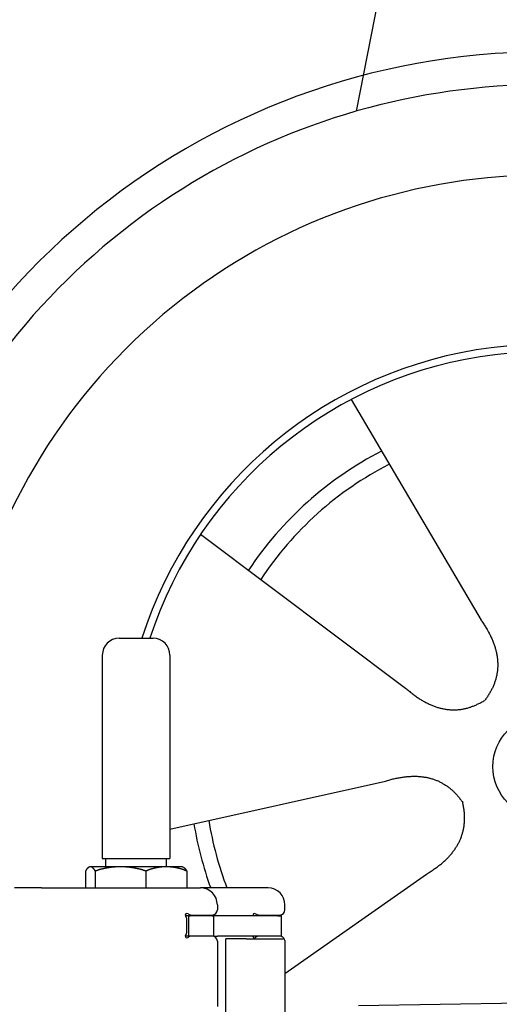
# Model space of a CAD drawing. Extents: x 1073 to 6773, y 6241 to 11366.
# Tile 52 of 58: x 4451 to 4734, y 10034 to 10615. Entities that reach past the tile are written whole.
import ezdxf

# ---------------------------------------------------------------- set-up
doc = ezdxf.new("R2010")
doc.units = 0
doc.layers.get('0').update_dxf_attribs({"linetype": 'CONTINUOUS'})
doc.layers.add('CAR', color=10, linetype='CONTINUOUS')

msp = doc.modelspace()

# ---------------------------------------------------------------- linework, layer by layer
for p, q in [((4509.57, 10249.98), (4529.57, 10249.98)), ((4499.57, 10239.98), (4499.57, 10119.98)), ((4539.57, 10239.98), (4539.57, 10119.98)), ((4499.57, 10119.98), (4539.57, 10119.98)), ((4501.57, 10114.98), (4501.57, 10119.98)), ((4537.57, 10114.98), (4537.57, 10119.98)), ((4489.65, 10112.52), (4489.65, 10102.48)), ((4492.07, 10114.98), (4491.61, 10114.71)), ((4492.52, 10114.98), (4492.07, 10114.98)), ((4510.35, 10114.98), (4492.52, 10114.98)), ((4495.39, 10112.52), (4495.39, 10102.48)), ((4537.39, 10114.98), (4510.35, 10114.98)), ((4525.31, 10112.52), (4525.31, 10102.48)), ((4547.07, 10114.98), (4537.39, 10114.98)), ((4547.07, 10114.98), (4547.53, 10114.71)), ((4549.48, 10112.52), (4549.48, 10102.48)), ((4463.57, 10102.48), (4447.57, 10102.48)), ((4463.57, 10102.48), (4557.57, 10102.48)), ((4597.57, 10102.48), (4557.57, 10102.48)), ((4567.57, 10092.48), (4567.57, 10089.48)), ((4607.57, 10089.48), (4607.57, 10092.48)), ((4550.57, 10085.98), (4548.7, 10085.98)), ((4549.57, 10076.62), (4549.57, 10083.83)), ((4550.57, 10085.98), (4551.57, 10085.98)), ((4550.57, 10085.98), (4550.57, 10073.98)), ((4564.57, 10085.98), (4551.57, 10085.98)), ((4552.21, 10086.48), (4564.57, 10086.48)), ((4564.57, 10085.98), (4565.57, 10085.98)), ((4567.74, 10085.98), (4565.57, 10085.98)), ((4565.57, 10073.98), (4565.57, 10085.98)), ((4603.4, 10085.98), (4567.74, 10085.98)), ((4592.21, 10086.48), (4604.57, 10086.48)), ((4603.4, 10085.98), (4605.57, 10085.98)), ((4605.57, 10073.98), (4605.57, 10085.98)), ((4548.68, 10073.98), (4548.57, 10073.98)), ((4550.57, 10073.98), (4548.68, 10073.98)), ((4551.57, 10073.98), (4550.57, 10073.98)), ((4552.21, 10073.98), (4551.57, 10073.98)), ((4564.57, 10073.98), (4552.21, 10073.98)), ((4565.57, 10073.98), (4564.57, 10073.98)), ((4565.57, 10073.98), (4567.74, 10073.98)), ((4567.57, 10070.98), (4567.57, 10032.48)), ((4603.4, 10073.98), (4567.74, 10073.98)), ((4572.57, 9993.9), (4572.57, 10072.48)), ((4584.57, 10072.48), (4572.57, 10072.48)), ((4584.57, 10072.48), (4606.57, 10072.48)), ((4605.57, 10073.98), (4603.4, 10073.98)), ((4607.57, 10071.48), (4607.57, 9949.54)), ((4651.05, 10033.01), (6015.84, 10056.83))]:
    msp.add_line(p, q)
for points in [[(4492.52, 10115, 0), (4492.49, 10115, 0), (4492.46, 10115, 0), (4492.43, 10115, 0), (4492.4, 10115, 0), (4492.37, 10115, 0), (4492.35, 10115, 0), (4492.32, 10115, 0), (4492.29, 10115, 0), (4492.26, 10115, 0), (4492.23, 10115, 0), (4492.2, 10114.9, 0), (4492.17, 10114.9, 0), (4492.14, 10114.9, 0), (4492.11, 10114.9, 0), (4492.08, 10114.9, 0), (4492.06, 10114.9, 0), (4492.03, 10114.9, 0), (4492, 10114.9, 0), (4491.97, 10114.9, 0), (4491.94, 10114.9, 0), (4491.91, 10114.9, 0), (4491.88, 10114.8, 0), (4491.85, 10114.8, 0), (4491.82, 10114.8, 0), (4491.8, 10114.8, 0), (4491.77, 10114.8, 0), (4491.74, 10114.8, 0), (4491.71, 10114.8, 0), (4491.68, 10114.8, 0), (4491.65, 10114.7, 0), (4491.62, 10114.7, 0), (4491.59, 10114.7, 0), (4491.56, 10114.7, 0), (4491.53, 10114.7, 0), (4491.5, 10114.7, 0), (4491.48, 10114.6, 0), (4491.45, 10114.6, 0), (4491.42, 10114.6, 0), (4491.39, 10114.6, 0), (4491.36, 10114.6, 0), (4491.33, 10114.5, 0), (4491.3, 10114.5, 0), (4491.27, 10114.5, 0), (4491.24, 10114.5, 0), (4491.21, 10114.4, 0), (4491.18, 10114.4, 0), (4491.15, 10114.4, 0), (4491.12, 10114.4, 0), (4491.09, 10114.3, 0), (4491.06, 10114.3, 0), (4491.03, 10114.3, 0), (4491, 10114.3, 0), (4490.97, 10114.2, 0), (4490.94, 10114.2, 0), (4490.91, 10114.2, 0), (4490.88, 10114.1, 0), (4490.85, 10114.1, 0), (4490.82, 10114.1, 0), (4490.79, 10114, 0), (4490.76, 10114, 0), (4490.73, 10114, 0), (4490.7, 10114, 0), (4490.67, 10113.9, 0), (4490.64, 10113.9, 0), (4490.61, 10113.8, 0), (4490.58, 10113.8, 0), (4490.55, 10113.8, 0), (4490.52, 10113.7, 0), (4490.49, 10113.7, 0), (4490.46, 10113.7, 0), (4490.42, 10113.6, 0), (4490.39, 10113.6, 0), (4490.36, 10113.5, 0), (4490.33, 10113.5, 0), (4490.3, 10113.5, 0), (4490.27, 10113.4, 0), (4490.24, 10113.4, 0), (4490.2, 10113.3, 0), (4490.17, 10113.3, 0), (4490.14, 10113.3, 0), (4490.11, 10113.2, 0), (4490.08, 10113.2, 0), (4490.04, 10113.1, 0), (4490.01, 10113.1, 0), (4489.98, 10113, 0), (4489.95, 10113, 0), (4489.91, 10112.9, 0), (4489.88, 10112.9, 0), (4489.85, 10112.8, 0), (4489.82, 10112.8, 0), (4489.78, 10112.7, 0), (4489.75, 10112.7, 0), (4489.72, 10112.6, 0), (4489.68, 10112.6, 0), (4489.65, 10112.5, 0)], [(4495.39, 10112.5, 0), (4495.36, 10112.6, 0), (4495.32, 10112.6, 0), (4495.29, 10112.7, 0), (4495.26, 10112.7, 0), (4495.22, 10112.8, 0), (4495.19, 10112.8, 0), (4495.16, 10112.9, 0), (4495.12, 10112.9, 0), (4495.09, 10113, 0), (4495.06, 10113, 0), (4495.03, 10113.1, 0), (4494.99, 10113.1, 0), (4494.96, 10113.2, 0), (4494.93, 10113.2, 0), (4494.9, 10113.3, 0), (4494.87, 10113.3, 0), (4494.83, 10113.3, 0), (4494.8, 10113.4, 0), (4494.77, 10113.4, 0), (4494.74, 10113.5, 0), (4494.71, 10113.5, 0), (4494.68, 10113.5, 0), (4494.65, 10113.6, 0), (4494.61, 10113.6, 0), (4494.58, 10113.7, 0), (4494.55, 10113.7, 0), (4494.52, 10113.7, 0), (4494.49, 10113.8, 0), (4494.46, 10113.8, 0), (4494.43, 10113.8, 0), (4494.4, 10113.9, 0), (4494.37, 10113.9, 0), (4494.34, 10114, 0), (4494.31, 10114, 0), (4494.28, 10114, 0), (4494.25, 10114, 0), (4494.22, 10114.1, 0), (4494.19, 10114.1, 0), (4494.16, 10114.1, 0), (4494.13, 10114.2, 0), (4494.1, 10114.2, 0), (4494.07, 10114.2, 0), (4494.04, 10114.3, 0), (4494.01, 10114.3, 0), (4493.98, 10114.3, 0), (4493.95, 10114.3, 0), (4493.92, 10114.4, 0), (4493.89, 10114.4, 0), (4493.86, 10114.4, 0), (4493.83, 10114.4, 0), (4493.8, 10114.5, 0), (4493.77, 10114.5, 0), (4493.74, 10114.5, 0), (4493.71, 10114.5, 0), (4493.68, 10114.6, 0), (4493.65, 10114.6, 0), (4493.62, 10114.6, 0), (4493.59, 10114.6, 0), (4493.56, 10114.6, 0), (4493.53, 10114.7, 0), (4493.51, 10114.7, 0), (4493.48, 10114.7, 0), (4493.45, 10114.7, 0), (4493.42, 10114.7, 0), (4493.39, 10114.7, 0), (4493.36, 10114.8, 0), (4493.33, 10114.8, 0), (4493.3, 10114.8, 0), (4493.27, 10114.8, 0), (4493.24, 10114.8, 0), (4493.21, 10114.8, 0), (4493.19, 10114.8, 0), (4493.16, 10114.8, 0), (4493.13, 10114.9, 0), (4493.1, 10114.9, 0), (4493.07, 10114.9, 0), (4493.04, 10114.9, 0), (4493.01, 10114.9, 0), (4492.98, 10114.9, 0), (4492.95, 10114.9, 0), (4492.93, 10114.9, 0), (4492.9, 10114.9, 0), (4492.87, 10114.9, 0), (4492.84, 10114.9, 0), (4492.81, 10115, 0), (4492.78, 10115, 0), (4492.75, 10115, 0), (4492.72, 10115, 0), (4492.69, 10115, 0), (4492.66, 10115, 0), (4492.64, 10115, 0), (4492.61, 10115, 0), (4492.58, 10115, 0), (4492.55, 10115, 0), (4492.52, 10115, 0)], [(4510.35, 10115, 0), (4510.2, 10115, 0), (4510.04, 10115, 0), (4509.89, 10115, 0), (4509.74, 10115, 0), (4509.59, 10115, 0), (4509.44, 10115, 0), (4509.29, 10115, 0), (4509.14, 10115, 0), (4508.99, 10115, 0), (4508.84, 10115, 0), (4508.68, 10114.9, 0), (4508.53, 10114.9, 0), (4508.38, 10114.9, 0), (4508.23, 10114.9, 0), (4508.08, 10114.9, 0), (4507.93, 10114.9, 0), (4507.78, 10114.9, 0), (4507.63, 10114.9, 0), (4507.48, 10114.9, 0), (4507.33, 10114.9, 0), (4507.18, 10114.9, 0), (4507.03, 10114.8, 0), (4506.87, 10114.8, 0), (4506.72, 10114.8, 0), (4506.57, 10114.8, 0), (4506.42, 10114.8, 0), (4506.27, 10114.8, 0), (4506.12, 10114.8, 0), (4505.97, 10114.8, 0), (4505.82, 10114.7, 0), (4505.66, 10114.7, 0), (4505.51, 10114.7, 0), (4505.36, 10114.7, 0), (4505.21, 10114.7, 0), (4505.06, 10114.7, 0), (4504.91, 10114.6, 0), (4504.75, 10114.6, 0), (4504.6, 10114.6, 0), (4504.45, 10114.6, 0), (4504.29, 10114.6, 0), (4504.14, 10114.5, 0), (4503.99, 10114.5, 0), (4503.84, 10114.5, 0), (4503.68, 10114.5, 0), (4503.53, 10114.4, 0), (4503.37, 10114.4, 0), (4503.22, 10114.4, 0), (4503.06, 10114.4, 0), (4502.91, 10114.3, 0), (4502.75, 10114.3, 0), (4502.6, 10114.3, 0), (4502.44, 10114.3, 0), (4502.29, 10114.2, 0), (4502.13, 10114.2, 0), (4501.98, 10114.2, 0), (4501.82, 10114.1, 0), (4501.66, 10114.1, 0), (4501.5, 10114.1, 0), (4501.35, 10114, 0), (4501.19, 10114, 0), (4501.03, 10114, 0), (4500.87, 10114, 0), (4500.71, 10113.9, 0), (4500.55, 10113.9, 0), (4500.39, 10113.8, 0), (4500.23, 10113.8, 0), (4500.07, 10113.8, 0), (4499.91, 10113.7, 0), (4499.75, 10113.7, 0), (4499.59, 10113.7, 0), (4499.43, 10113.6, 0), (4499.27, 10113.6, 0), (4499.1, 10113.5, 0), (4498.94, 10113.5, 0), (4498.78, 10113.5, 0), (4498.61, 10113.4, 0), (4498.45, 10113.4, 0), (4498.28, 10113.3, 0), (4498.12, 10113.3, 0), (4497.95, 10113.3, 0), (4497.78, 10113.2, 0), (4497.62, 10113.2, 0), (4497.45, 10113.1, 0), (4497.28, 10113.1, 0), (4497.11, 10113, 0), (4496.94, 10113, 0), (4496.77, 10112.9, 0), (4496.6, 10112.9, 0), (4496.43, 10112.8, 0), (4496.26, 10112.8, 0), (4496.08, 10112.7, 0), (4495.91, 10112.7, 0), (4495.74, 10112.6, 0), (4495.56, 10112.6, 0), (4495.39, 10112.5, 0)], [(4525.31, 10112.5, 0), (4525.13, 10112.6, 0), (4524.96, 10112.6, 0), (4524.78, 10112.7, 0), (4524.61, 10112.7, 0), (4524.44, 10112.8, 0), (4524.27, 10112.8, 0), (4524.1, 10112.9, 0), (4523.92, 10112.9, 0), (4523.75, 10113, 0), (4523.59, 10113, 0), (4523.42, 10113.1, 0), (4523.25, 10113.1, 0), (4523.08, 10113.2, 0), (4522.91, 10113.2, 0), (4522.75, 10113.3, 0), (4522.58, 10113.3, 0), (4522.41, 10113.3, 0), (4522.25, 10113.4, 0), (4522.08, 10113.4, 0), (4521.92, 10113.5, 0), (4521.76, 10113.5, 0), (4521.59, 10113.5, 0), (4521.43, 10113.6, 0), (4521.27, 10113.6, 0), (4521.11, 10113.7, 0), (4520.94, 10113.7, 0), (4520.78, 10113.7, 0), (4520.62, 10113.8, 0), (4520.46, 10113.8, 0), (4520.3, 10113.8, 0), (4520.14, 10113.9, 0), (4519.98, 10113.9, 0), (4519.82, 10114, 0), (4519.66, 10114, 0), (4519.51, 10114, 0), (4519.35, 10114, 0), (4519.19, 10114.1, 0), (4519.03, 10114.1, 0), (4518.88, 10114.1, 0), (4518.72, 10114.2, 0), (4518.56, 10114.2, 0), (4518.41, 10114.2, 0), (4518.25, 10114.3, 0), (4518.1, 10114.3, 0), (4517.94, 10114.3, 0), (4517.79, 10114.3, 0), (4517.63, 10114.4, 0), (4517.48, 10114.4, 0), (4517.32, 10114.4, 0), (4517.17, 10114.4, 0), (4517.01, 10114.5, 0), (4516.86, 10114.5, 0), (4516.71, 10114.5, 0), (4516.55, 10114.5, 0), (4516.4, 10114.6, 0), (4516.25, 10114.6, 0), (4516.1, 10114.6, 0), (4515.94, 10114.6, 0), (4515.79, 10114.6, 0), (4515.64, 10114.7, 0), (4515.49, 10114.7, 0), (4515.33, 10114.7, 0), (4515.18, 10114.7, 0), (4515.03, 10114.7, 0), (4514.88, 10114.7, 0), (4514.73, 10114.8, 0), (4514.58, 10114.8, 0), (4514.42, 10114.8, 0), (4514.27, 10114.8, 0), (4514.12, 10114.8, 0), (4513.97, 10114.8, 0), (4513.82, 10114.8, 0), (4513.67, 10114.8, 0), (4513.52, 10114.9, 0), (4513.37, 10114.9, 0), (4513.22, 10114.9, 0), (4513.07, 10114.9, 0), (4512.92, 10114.9, 0), (4512.76, 10114.9, 0), (4512.61, 10114.9, 0), (4512.46, 10114.9, 0), (4512.31, 10114.9, 0), (4512.16, 10114.9, 0), (4512.01, 10114.9, 0), (4511.86, 10115, 0), (4511.71, 10115, 0), (4511.56, 10115, 0), (4511.41, 10115, 0), (4511.26, 10115, 0), (4511.1, 10115, 0), (4510.95, 10115, 0), (4510.8, 10115, 0), (4510.65, 10115, 0), (4510.5, 10115, 0), (4510.35, 10115, 0)], [(4537.39, 10115, 0), (4537.27, 10115, 0), (4537.15, 10115, 0), (4537.03, 10115, 0), (4536.91, 10115, 0), (4536.78, 10115, 0), (4536.66, 10115, 0), (4536.54, 10115, 0), (4536.42, 10115, 0), (4536.29, 10115, 0), (4536.17, 10115, 0), (4536.05, 10114.9, 0), (4535.93, 10114.9, 0), (4535.81, 10114.9, 0), (4535.69, 10114.9, 0), (4535.56, 10114.9, 0), (4535.44, 10114.9, 0), (4535.32, 10114.9, 0), (4535.2, 10114.9, 0), (4535.08, 10114.9, 0), (4534.95, 10114.9, 0), (4534.83, 10114.9, 0), (4534.71, 10114.8, 0), (4534.59, 10114.8, 0), (4534.47, 10114.8, 0), (4534.34, 10114.8, 0), (4534.22, 10114.8, 0), (4534.1, 10114.8, 0), (4533.98, 10114.8, 0), (4533.86, 10114.8, 0), (4533.73, 10114.7, 0), (4533.61, 10114.7, 0), (4533.49, 10114.7, 0), (4533.37, 10114.7, 0), (4533.24, 10114.7, 0), (4533.12, 10114.7, 0), (4533, 10114.6, 0), (4532.87, 10114.6, 0), (4532.75, 10114.6, 0), (4532.63, 10114.6, 0), (4532.5, 10114.6, 0), (4532.38, 10114.5, 0), (4532.26, 10114.5, 0), (4532.13, 10114.5, 0), (4532.01, 10114.5, 0), (4531.88, 10114.4, 0), (4531.76, 10114.4, 0), (4531.63, 10114.4, 0), (4531.51, 10114.4, 0), (4531.38, 10114.3, 0), (4531.26, 10114.3, 0), (4531.13, 10114.3, 0), (4531.01, 10114.3, 0), (4530.88, 10114.2, 0), (4530.76, 10114.2, 0), (4530.63, 10114.2, 0), (4530.5, 10114.1, 0), (4530.38, 10114.1, 0), (4530.25, 10114.1, 0), (4530.12, 10114, 0), (4529.99, 10114, 0), (4529.87, 10114, 0), (4529.74, 10114, 0), (4529.61, 10113.9, 0), (4529.48, 10113.9, 0), (4529.35, 10113.8, 0), (4529.22, 10113.8, 0), (4529.09, 10113.8, 0), (4528.96, 10113.7, 0), (4528.83, 10113.7, 0), (4528.7, 10113.7, 0), (4528.57, 10113.6, 0), (4528.44, 10113.6, 0), (4528.31, 10113.5, 0), (4528.18, 10113.5, 0), (4528.04, 10113.5, 0), (4527.91, 10113.4, 0), (4527.78, 10113.4, 0), (4527.64, 10113.3, 0), (4527.51, 10113.3, 0), (4527.37, 10113.3, 0), (4527.24, 10113.2, 0), (4527.1, 10113.2, 0), (4526.97, 10113.1, 0), (4526.83, 10113.1, 0), (4526.7, 10113, 0), (4526.56, 10113, 0), (4526.42, 10112.9, 0), (4526.28, 10112.9, 0), (4526.15, 10112.8, 0), (4526.01, 10112.8, 0), (4525.87, 10112.7, 0), (4525.73, 10112.7, 0), (4525.59, 10112.6, 0), (4525.45, 10112.6, 0), (4525.31, 10112.5, 0)], [(4549.48, 10112.5, 0), (4549.34, 10112.6, 0), (4549.2, 10112.6, 0), (4549.06, 10112.7, 0), (4548.92, 10112.7, 0), (4548.78, 10112.8, 0), (4548.64, 10112.8, 0), (4548.5, 10112.9, 0), (4548.37, 10112.9, 0), (4548.23, 10113, 0), (4548.09, 10113, 0), (4547.96, 10113.1, 0), (4547.82, 10113.1, 0), (4547.68, 10113.2, 0), (4547.55, 10113.2, 0), (4547.41, 10113.3, 0), (4547.28, 10113.3, 0), (4547.15, 10113.3, 0), (4547.01, 10113.4, 0), (4546.88, 10113.4, 0), (4546.75, 10113.5, 0), (4546.61, 10113.5, 0), (4546.48, 10113.5, 0), (4546.35, 10113.6, 0), (4546.22, 10113.6, 0), (4546.09, 10113.7, 0), (4545.96, 10113.7, 0), (4545.83, 10113.7, 0), (4545.7, 10113.8, 0), (4545.57, 10113.8, 0), (4545.44, 10113.8, 0), (4545.31, 10113.9, 0), (4545.18, 10113.9, 0), (4545.05, 10114, 0), (4544.92, 10114, 0), (4544.8, 10114, 0), (4544.67, 10114, 0), (4544.54, 10114.1, 0), (4544.41, 10114.1, 0), (4544.29, 10114.1, 0), (4544.16, 10114.2, 0), (4544.03, 10114.2, 0), (4543.91, 10114.2, 0), (4543.78, 10114.3, 0), (4543.66, 10114.3, 0), (4543.53, 10114.3, 0), (4543.41, 10114.3, 0), (4543.28, 10114.4, 0), (4543.16, 10114.4, 0), (4543.03, 10114.4, 0), (4542.91, 10114.4, 0), (4542.78, 10114.5, 0), (4542.66, 10114.5, 0), (4542.53, 10114.5, 0), (4542.41, 10114.5, 0), (4542.29, 10114.6, 0), (4542.16, 10114.6, 0), (4542.04, 10114.6, 0), (4541.92, 10114.6, 0), (4541.79, 10114.6, 0), (4541.67, 10114.7, 0), (4541.55, 10114.7, 0), (4541.42, 10114.7, 0), (4541.3, 10114.7, 0), (4541.18, 10114.7, 0), (4541.06, 10114.7, 0), (4540.93, 10114.8, 0), (4540.81, 10114.8, 0), (4540.69, 10114.8, 0), (4540.57, 10114.8, 0), (4540.45, 10114.8, 0), (4540.32, 10114.8, 0), (4540.2, 10114.8, 0), (4540.08, 10114.8, 0), (4539.96, 10114.9, 0), (4539.84, 10114.9, 0), (4539.71, 10114.9, 0), (4539.59, 10114.9, 0), (4539.47, 10114.9, 0), (4539.35, 10114.9, 0), (4539.23, 10114.9, 0), (4539.1, 10114.9, 0), (4538.98, 10114.9, 0), (4538.86, 10114.9, 0), (4538.74, 10114.9, 0), (4538.62, 10115, 0), (4538.49, 10115, 0), (4538.37, 10115, 0), (4538.25, 10115, 0), (4538.13, 10115, 0), (4538.01, 10115, 0), (4537.88, 10115, 0), (4537.76, 10115, 0), (4537.64, 10115, 0), (4537.52, 10115, 0), (4537.39, 10115, 0)], [(4547.53, 10114.7, 0), (4547.55, 10114.7, 0), (4547.57, 10114.7, 0), (4547.59, 10114.7, 0), (4547.61, 10114.7, 0), (4547.62, 10114.7, 0), (4547.64, 10114.6, 0), (4547.66, 10114.6, 0), (4547.68, 10114.6, 0), (4547.7, 10114.6, 0), (4547.72, 10114.6, 0), (4547.74, 10114.6, 0), (4547.76, 10114.6, 0), (4547.78, 10114.5, 0), (4547.8, 10114.5, 0), (4547.82, 10114.5, 0), (4547.84, 10114.5, 0), (4547.86, 10114.5, 0), (4547.88, 10114.5, 0), (4547.9, 10114.5, 0), (4547.92, 10114.4, 0), (4547.94, 10114.4, 0), (4547.96, 10114.4, 0), (4547.98, 10114.4, 0), (4548, 10114.4, 0), (4548.02, 10114.4, 0), (4548.04, 10114.3, 0), (4548.06, 10114.3, 0), (4548.08, 10114.3, 0), (4548.1, 10114.3, 0), (4548.12, 10114.3, 0), (4548.14, 10114.3, 0), (4548.16, 10114.2, 0), (4548.18, 10114.2, 0), (4548.2, 10114.2, 0), (4548.22, 10114.2, 0), (4548.24, 10114.2, 0), (4548.26, 10114.1, 0), (4548.28, 10114.1, 0), (4548.3, 10114.1, 0), (4548.32, 10114.1, 0), (4548.34, 10114.1, 0), (4548.36, 10114, 0), (4548.38, 10114, 0), (4548.4, 10114, 0), (4548.42, 10114, 0), (4548.44, 10113.9, 0), (4548.46, 10113.9, 0), (4548.48, 10113.9, 0), (4548.5, 10113.9, 0), (4548.52, 10113.9, 0), (4548.54, 10113.8, 0), (4548.56, 10113.8, 0), (4548.58, 10113.8, 0), (4548.6, 10113.8, 0), (4548.62, 10113.7, 0), (4548.64, 10113.7, 0), (4548.67, 10113.7, 0), (4548.69, 10113.7, 0), (4548.71, 10113.6, 0), (4548.73, 10113.6, 0), (4548.75, 10113.6, 0), (4548.77, 10113.6, 0), (4548.79, 10113.5, 0), (4548.81, 10113.5, 0), (4548.83, 10113.5, 0), (4548.85, 10113.4, 0), (4548.87, 10113.4, 0), (4548.9, 10113.4, 0), (4548.92, 10113.4, 0), (4548.94, 10113.3, 0), (4548.96, 10113.3, 0), (4548.98, 10113.3, 0), (4549, 10113.2, 0), (4549.02, 10113.2, 0), (4549.04, 10113.2, 0), (4549.07, 10113.2, 0), (4549.09, 10113.1, 0), (4549.11, 10113.1, 0), (4549.13, 10113.1, 0), (4549.15, 10113, 0), (4549.17, 10113, 0), (4549.2, 10113, 0), (4549.22, 10112.9, 0), (4549.24, 10112.9, 0), (4549.26, 10112.9, 0), (4549.28, 10112.8, 0), (4549.31, 10112.8, 0), (4549.33, 10112.8, 0), (4549.35, 10112.7, 0), (4549.37, 10112.7, 0), (4549.39, 10112.7, 0), (4549.42, 10112.6, 0), (4549.44, 10112.6, 0), (4549.46, 10112.6, 0), (4549.48, 10112.5, 0)]]:
    msp.add_polyline3d(points)
for centre, radius, start, end in [((4509.57, 10239.98), 10, 90, 180), ((4529.57, 10239.98), 10, 0, 90), ((4557.57, 10092.48), 10, 0, 90), ((4597.57, 10092.48), 10, 0, 90), ((4549.57, 10086.48), 1, 48.59038, 221.40962), ((4552.21, 10089.48), 3, 228.59038, 270), ((4564.57, 10089.48), 3, 270, 0), ((4589.57, 10086.48), 1, 48.59038, 210), ((4592.21, 10089.48), 3, 228.59038, 270), ((4604.57, 10089.48), 3, 270, 0), ((4546.57, 10083.83), 3, 0, 41.40962), ((4546.57, 10076.62), 3, 318.59038, 0), ((4549.57, 10073.98), 1, 138.59038, 311.40962), ((4552.21, 10070.98), 3, 90, 131.40962), ((4564.57, 10070.98), 3, 0, 90), ((4589.57, 10073.98), 1, 180, 311.40962), ((4592.21, 10070.98), 3, 90, 131.40962), ((4604.57, 10070.98), 3, 22.00087, 90), ((4606.57, 10071.48), 1, 0, 90)]:
    msp.add_arc(centre, radius, start, end)
at = {"layer": 'CAR'}
for p, q in [((4703.29, 10836.61), (4649.7, 10561.41)), ((4646.62, 10391.04), (4723.55, 10260.62)), ((4557.7, 10311.45), (4678.83, 10220.59)), ((4539.57, 10137.3), (4666.97, 10165.63)), ((4607.57, 10051.87), (4691.22, 10110.72))]:
    msp.add_line(p, q, dxfattribs=at)
for points in [[(4723.55, 10260.6, 0), (4723.94, 10260.1, 0), (4724.31, 10259.5, 0), (4724.68, 10259, 0), (4725.05, 10258.4, 0), (4725.4, 10257.9, 0), (4725.75, 10257.3, 0), (4726.09, 10256.8, 0), (4726.42, 10256.3, 0), (4726.74, 10255.7, 0), (4727.06, 10255.2, 0), (4727.37, 10254.7, 0), (4727.67, 10254.1, 0), (4727.96, 10253.6, 0), (4728.24, 10253, 0), (4728.52, 10252.5, 0), (4728.79, 10252, 0), (4729.05, 10251.4, 0), (4729.31, 10250.9, 0), (4729.55, 10250.4, 0), (4729.79, 10249.9, 0), (4730.02, 10249.3, 0), (4730.25, 10248.8, 0), (4730.46, 10248.3, 0), (4730.67, 10247.8, 0), (4730.87, 10247.2, 0), (4731.06, 10246.7, 0), (4731.24, 10246.2, 0), (4731.42, 10245.7, 0), (4731.59, 10245.2, 0), (4731.75, 10244.6, 0), (4731.91, 10244.1, 0), (4732.05, 10243.6, 0), (4732.19, 10243.1, 0), (4732.32, 10242.6, 0), (4732.44, 10242.1, 0), (4732.56, 10241.6, 0), (4732.66, 10241, 0), (4732.76, 10240.5, 0), (4732.86, 10240, 0), (4732.94, 10239.5, 0), (4733.02, 10239, 0), (4733.08, 10238.5, 0), (4733.15, 10238, 0), (4733.2, 10237.5, 0), (4733.24, 10237, 0), (4733.28, 10236.5, 0), (4733.31, 10236, 0), (4733.33, 10235.5, 0), (4733.35, 10235, 0), (4733.35, 10234.5, 0), (4733.35, 10234, 0), (4733.34, 10233.5, 0), (4733.33, 10233, 0), (4733.3, 10232.5, 0), (4733.27, 10232, 0), (4733.23, 10231.6, 0), (4733.18, 10231.1, 0), (4733.13, 10230.6, 0), (4733.07, 10230.1, 0), (4733, 10229.6, 0), (4732.92, 10229.1, 0), (4732.83, 10228.6, 0), (4732.74, 10228.2, 0), (4732.64, 10227.7, 0), (4732.53, 10227.2, 0), (4732.41, 10226.7, 0), (4732.28, 10226.2, 0), (4732.15, 10225.8, 0), (4732.01, 10225.3, 0), (4731.86, 10224.8, 0), (4731.71, 10224.3, 0), (4731.54, 10223.9, 0), (4731.37, 10223.4, 0), (4731.19, 10222.9, 0), (4731.01, 10222.4, 0), (4730.81, 10222, 0), (4730.61, 10221.5, 0), (4730.4, 10221, 0), (4730.18, 10220.6, 0), (4729.96, 10220.1, 0), (4729.72, 10219.7, 0), (4729.48, 10219.2, 0), (4729.24, 10218.7, 0), (4728.98, 10218.3, 0), (4728.72, 10217.8, 0), (4728.44, 10217.4, 0), (4728.16, 10216.9, 0), (4727.88, 10216.4, 0), (4727.58, 10216, 0), (4727.28, 10215.5, 0), (4726.97, 10215.1, 0), (4726.65, 10214.6, 0), (4726.33, 10214.2, 0), (4725.99, 10213.7, 0), (4725.65, 10213.3, 0)], [(4678.83, 10220.6, 0), (4679.33, 10220.1, 0), (4679.83, 10219.7, 0), (4680.33, 10219.3, 0), (4680.84, 10218.9, 0), (4681.34, 10218.5, 0), (4681.84, 10218, 0), (4682.34, 10217.7, 0), (4682.84, 10217.3, 0), (4683.34, 10216.9, 0), (4683.84, 10216.5, 0), (4684.34, 10216.1, 0), (4684.84, 10215.8, 0), (4685.34, 10215.4, 0), (4685.84, 10215.1, 0), (4686.34, 10214.8, 0), (4686.84, 10214.4, 0), (4687.34, 10214.1, 0), (4687.84, 10213.8, 0), (4688.34, 10213.5, 0), (4688.84, 10213.2, 0), (4689.34, 10212.9, 0), (4689.83, 10212.6, 0), (4690.33, 10212.4, 0), (4690.83, 10212.1, 0), (4691.33, 10211.8, 0), (4691.82, 10211.6, 0), (4692.32, 10211.4, 0), (4692.82, 10211.1, 0), (4693.32, 10210.9, 0), (4693.81, 10210.7, 0), (4694.31, 10210.5, 0), (4694.8, 10210.3, 0), (4695.3, 10210.1, 0), (4695.8, 10209.9, 0), (4696.29, 10209.7, 0), (4696.79, 10209.5, 0), (4697.28, 10209.4, 0), (4697.78, 10209.2, 0), (4698.27, 10209.1, 0), (4698.77, 10208.9, 0), (4699.26, 10208.8, 0), (4699.75, 10208.7, 0), (4700.25, 10208.6, 0), (4700.74, 10208.5, 0), (4701.24, 10208.4, 0), (4701.73, 10208.3, 0), (4702.22, 10208.2, 0), (4702.71, 10208.1, 0), (4703.21, 10208, 0), (4703.7, 10208, 0), (4704.19, 10207.9, 0), (4704.68, 10207.9, 0), (4705.18, 10207.8, 0), (4705.67, 10207.8, 0), (4706.16, 10207.8, 0), (4706.65, 10207.8, 0), (4707.14, 10207.8, 0), (4707.63, 10207.8, 0), (4708.12, 10207.8, 0), (4708.61, 10207.8, 0), (4709.1, 10207.8, 0), (4709.59, 10207.8, 0), (4710.08, 10207.9, 0), (4710.57, 10207.9, 0), (4711.06, 10208, 0), (4711.55, 10208, 0), (4712.04, 10208.1, 0), (4712.53, 10208.2, 0), (4713.02, 10208.3, 0), (4713.51, 10208.4, 0), (4713.99, 10208.5, 0), (4714.48, 10208.6, 0), (4714.97, 10208.7, 0), (4715.46, 10208.8, 0), (4715.95, 10209, 0), (4716.43, 10209.1, 0), (4716.92, 10209.3, 0), (4717.41, 10209.4, 0), (4717.89, 10209.6, 0), (4718.38, 10209.8, 0), (4718.87, 10209.9, 0), (4719.35, 10210.1, 0), (4719.84, 10210.3, 0), (4720.32, 10210.5, 0), (4720.81, 10210.7, 0), (4721.29, 10211, 0), (4721.78, 10211.2, 0), (4722.26, 10211.4, 0), (4722.75, 10211.7, 0), (4723.23, 10211.9, 0), (4723.72, 10212.2, 0), (4724.2, 10212.4, 0), (4724.68, 10212.7, 0), (4725.17, 10213, 0), (4725.65, 10213.3, 0)], [(4666.97, 10165.6, 0), (4667.61, 10165.8, 0), (4668.25, 10166, 0), (4668.89, 10166.2, 0), (4669.52, 10166.4, 0), (4670.14, 10166.5, 0), (4670.77, 10166.7, 0), (4671.39, 10166.9, 0), (4672, 10167, 0), (4672.62, 10167.1, 0), (4673.23, 10167.3, 0), (4673.83, 10167.4, 0), (4674.44, 10167.5, 0), (4675.04, 10167.6, 0), (4675.63, 10167.7, 0), (4676.23, 10167.8, 0), (4676.82, 10167.9, 0), (4677.4, 10168, 0), (4677.99, 10168.1, 0), (4678.56, 10168.2, 0), (4679.14, 10168.2, 0), (4679.71, 10168.3, 0), (4680.28, 10168.3, 0), (4680.85, 10168.4, 0), (4681.41, 10168.4, 0), (4681.97, 10168.4, 0), (4682.53, 10168.5, 0), (4683.08, 10168.5, 0), (4683.63, 10168.5, 0), (4684.17, 10168.5, 0), (4684.71, 10168.5, 0), (4685.25, 10168.5, 0), (4685.79, 10168.5, 0), (4686.32, 10168.4, 0), (4686.85, 10168.4, 0), (4687.37, 10168.3, 0), (4687.89, 10168.3, 0), (4688.41, 10168.2, 0), (4688.93, 10168.2, 0), (4689.44, 10168.1, 0), (4689.95, 10168, 0), (4690.45, 10168, 0), (4690.95, 10167.9, 0), (4691.45, 10167.8, 0), (4691.95, 10167.7, 0), (4692.44, 10167.5, 0), (4692.92, 10167.4, 0), (4693.41, 10167.3, 0), (4693.89, 10167.2, 0), (4694.37, 10167, 0), (4694.84, 10166.9, 0), (4695.31, 10166.7, 0), (4695.78, 10166.6, 0), (4696.24, 10166.4, 0), (4696.7, 10166.2, 0), (4697.16, 10166, 0), (4697.61, 10165.9, 0), (4698.06, 10165.7, 0), (4698.51, 10165.5, 0), (4698.95, 10165.2, 0), (4699.39, 10165, 0), (4699.83, 10164.8, 0), (4700.26, 10164.6, 0), (4700.69, 10164.3, 0), (4701.12, 10164.1, 0), (4701.54, 10163.8, 0), (4701.96, 10163.6, 0), (4702.38, 10163.3, 0), (4702.79, 10163, 0), (4703.2, 10162.8, 0), (4703.61, 10162.5, 0), (4704.01, 10162.2, 0), (4704.41, 10161.9, 0), (4704.8, 10161.6, 0), (4705.2, 10161.2, 0), (4705.58, 10160.9, 0), (4705.97, 10160.6, 0), (4706.35, 10160.3, 0), (4706.73, 10159.9, 0), (4707.11, 10159.6, 0), (4707.48, 10159.2, 0), (4707.85, 10158.8, 0), (4708.21, 10158.5, 0), (4708.57, 10158.1, 0), (4708.93, 10157.7, 0), (4709.29, 10157.3, 0), (4709.64, 10156.9, 0), (4709.99, 10156.5, 0), (4710.33, 10156.1, 0), (4710.67, 10155.7, 0), (4711.01, 10155.2, 0), (4711.35, 10154.8, 0), (4711.68, 10154.4, 0), (4712, 10153.9, 0), (4712.33, 10153.5, 0), (4712.65, 10153, 0)], [(4691.22, 10110.7, 0), (4691.8, 10111.1, 0), (4692.37, 10111.4, 0), (4692.93, 10111.8, 0), (4693.49, 10112.1, 0), (4694.04, 10112.4, 0), (4694.58, 10112.8, 0), (4695.11, 10113.2, 0), (4695.63, 10113.5, 0), (4696.15, 10113.9, 0), (4696.66, 10114.2, 0), (4697.16, 10114.6, 0), (4697.66, 10115, 0), (4698.14, 10115.3, 0), (4698.62, 10115.7, 0), (4699.1, 10116.1, 0), (4699.56, 10116.4, 0), (4700.02, 10116.8, 0), (4700.47, 10117.2, 0), (4700.91, 10117.6, 0), (4701.35, 10118, 0), (4701.78, 10118.3, 0), (4702.2, 10118.7, 0), (4702.61, 10119.1, 0), (4703.01, 10119.5, 0), (4703.41, 10119.9, 0), (4703.8, 10120.3, 0), (4704.18, 10120.7, 0), (4704.56, 10121.1, 0), (4704.93, 10121.5, 0), (4705.29, 10121.9, 0), (4705.64, 10122.3, 0), (4705.98, 10122.7, 0), (4706.32, 10123.1, 0), (4706.65, 10123.6, 0), (4706.98, 10124, 0), (4707.29, 10124.4, 0), (4707.6, 10124.8, 0), (4707.9, 10125.2, 0), (4708.19, 10125.7, 0), (4708.48, 10126.1, 0), (4708.76, 10126.5, 0), (4709.03, 10126.9, 0), (4709.29, 10127.4, 0), (4709.54, 10127.8, 0), (4709.79, 10128.3, 0), (4710.03, 10128.7, 0), (4710.27, 10129.1, 0), (4710.49, 10129.6, 0), (4710.71, 10130, 0), (4710.92, 10130.5, 0), (4711.12, 10130.9, 0), (4711.32, 10131.4, 0), (4711.51, 10131.8, 0), (4711.69, 10132.3, 0), (4711.86, 10132.8, 0), (4712.03, 10133.2, 0), (4712.18, 10133.7, 0), (4712.34, 10134.2, 0), (4712.48, 10134.6, 0), (4712.61, 10135.1, 0), (4712.74, 10135.6, 0), (4712.86, 10136, 0), (4712.98, 10136.5, 0), (4713.08, 10137, 0), (4713.18, 10137.5, 0), (4713.27, 10138, 0), (4713.35, 10138.5, 0), (4713.43, 10138.9, 0), (4713.5, 10139.4, 0), (4713.56, 10139.9, 0), (4713.61, 10140.4, 0), (4713.66, 10140.9, 0), (4713.7, 10141.4, 0), (4713.73, 10141.9, 0), (4713.75, 10142.4, 0), (4713.77, 10142.9, 0), (4713.78, 10143.4, 0), (4713.78, 10144, 0), (4713.77, 10144.5, 0), (4713.76, 10145, 0), (4713.74, 10145.5, 0), (4713.71, 10146, 0), (4713.67, 10146.6, 0), (4713.63, 10147.1, 0), (4713.58, 10147.6, 0), (4713.52, 10148.1, 0), (4713.45, 10148.7, 0), (4713.38, 10149.2, 0), (4713.3, 10149.7, 0), (4713.21, 10150.3, 0), (4713.11, 10150.8, 0), (4713.01, 10151.4, 0), (4712.9, 10151.9, 0), (4712.78, 10152.4, 0), (4712.65, 10153, 0)]]:
    msp.add_polyline3d(points, dxfattribs=at)
msp.add_circle((4760.64, 10174.19), 30.15, dxfattribs=at)
for centre, radius, start, end in [((4761.06, 10173.68), 422.7, 4.65041, 165.21264), ((4761.06, 10173.68), 403.41, 0.03154, 193.93116), ((4761.06, 10173.68), 350, 337.64956, 206.40226), ((4761.06, 10173.68), 250, 327.29649, 162.22918), ((4760.64, 10174.19), 245, 326.36505, 161.98037), ((4760.64, 10174.19), 209.64, 117.262, 146.39945), ((4760.64, 10174.19), 200.65, 117.11518, 146.54628), ((4760.64, 10174.19), 209.64, 189.262, 200.00294), ((4760.64, 10174.19), 200.65, 189.11518, 200.94026)]:
    msp.add_arc(centre, radius, start, end, dxfattribs=at)

doc.saveas('drawing.dxf')
